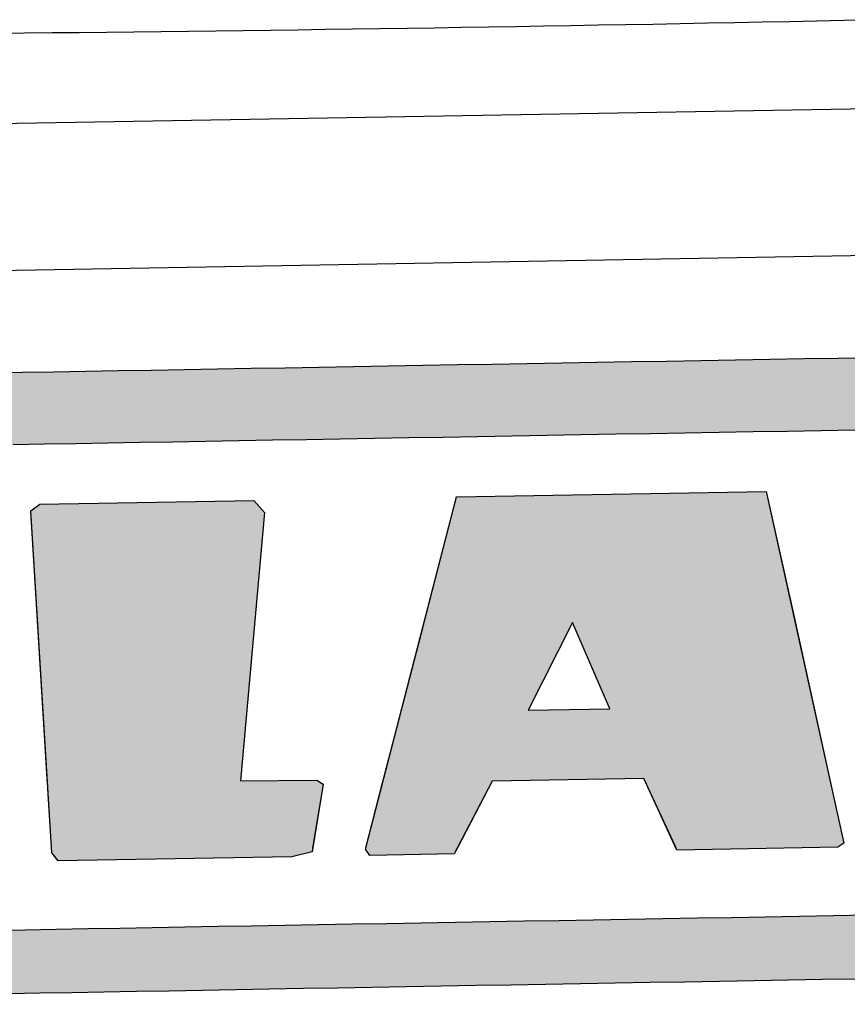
# Model space of a CAD drawing. Extents: x 562 to 7231, y 5817 to 11976.
# Tile 20 of 58: x 3268 to 3437, y 8144 to 8345. Entities that reach past the tile are written whole.
import ezdxf

# ---------------------------------------------------------------- set-up
doc = ezdxf.new("R2010")
doc.units = 0
doc.layers.get('0').update_dxf_attribs({"linetype": 'CONTINUOUS'})
doc.layers.add('CAR', color=10, linetype='CONTINUOUS')
doc.layers.add('LOGO', color=7, linetype='CONTINUOUS')

# ---------------------------------------------------------------- blocks, each defined once
blk = doc.blocks.new('*U33')
at = {"layer": 'LOGO', "color": 8, "linetype": 'CONTINUOUS', "extrusion": (0, 0, -1)}
for points in [[(-2.698, 31.16), (-73.405, 30.582), (-1.413, 30.582)], [(-3.351, 31.226), (-72.119, 31.16), (-2.698, 31.16)], [(-2.698, 31.16), (-72.119, 31.16), (-73.405, 30.582)], [(-3.351, 31.226), (-71.417, 31.226), (-72.119, 31.16)], [(-1.413, 30.582), (-74.315, 29.53), (-0.502, 29.53)], [(-1.413, 30.582), (-73.405, 30.582), (-74.315, 29.53)], [(-0.502, 29.53), (-74.438, 29.093), (-0.38, 29.093)], [(-0.502, 29.53), (-74.315, 29.53), (-74.438, 29.093)], [(-0.488, 14.811), (-74.153, 14.36), (-0.664, 14.36)], [(-0.488, 14.811), (-74.329, 14.811), (-74.153, 14.36)], [(-0.664, 14.36), (-73.146, 13.4), (-1.671, 13.4)], [(-0.664, 14.36), (-74.153, 14.36), (-73.146, 13.4)], [(-1.671, 13.4), (-71.797, 12.948), (-3.02, 12.948)], [(-1.671, 13.4), (-73.146, 13.4), (-71.797, 12.948)], [(-3.02, 12.948), (-71.454, 12.931), (-3.364, 12.931)], [(-3.02, 12.948), (-71.797, 12.948), (-71.454, 12.931)]]:
    blk.add_solid(points, dxfattribs=at)
blk = doc.blocks.new('*U35')
at = {"layer": 'LOGO', "color": 8, "linetype": 'CONTINUOUS'}
for p, q in [((21.971, 27.145), (22.239, 27.334)), ((28.548, 27.334), (28.71, 27.145)), ((21.979, 26.969), (21.971, 27.145)), ((22.328, 19.08), (21.979, 26.969)), ((28.86, 26.969), (28.011, 19.08)), ((28.71, 27.145), (28.86, 26.969)), ((22.329, 19.068), (22.328, 19.08)), ((22.334, 18.947), (22.329, 19.068)), ((22.418, 17.062), (22.334, 18.947)), ((28.011, 19.08), (30.258, 19.068)), ((30.441, 18.947), (30.1, 17.062)), ((30.258, 19.068), (30.441, 18.947)), ((22.499, 16.954), (22.418, 17.062)), ((22.6, 16.819), (22.499, 16.954)), ((30.081, 16.954), (29.488, 16.819)), ((30.1, 17.062), (30.081, 16.954))]:
    blk.add_line(p, q, dxfattribs=at)
at = {"layer": 'LOGO', "color": 8, "linetype": 'CONTINUOUS', "extrusion": (0, 0, -1)}
for points in [[(-22.239, 27.334), (-28.71, 27.145), (-21.971, 27.145)], [(-22.239, 27.334), (-28.548, 27.334), (-28.71, 27.145)], [(-21.971, 27.145), (-28.86, 26.969), (-21.979, 26.969)], [(-21.971, 27.145), (-28.71, 27.145), (-28.86, 26.969)], [(-21.979, 26.969), (-28.011, 19.08), (-22.328, 19.08)], [(-21.979, 26.969), (-28.86, 26.969), (-28.011, 19.08)], [(-22.328, 19.08), (-30.258, 19.068), (-22.329, 19.068)], [(-22.328, 19.08), (-28.011, 19.08), (-30.258, 19.068)], [(-22.329, 19.068), (-30.441, 18.947), (-22.334, 18.947)], [(-22.329, 19.068), (-30.258, 19.068), (-30.441, 18.947)], [(-22.334, 18.947), (-30.1, 17.062), (-22.418, 17.062)], [(-22.334, 18.947), (-30.441, 18.947), (-30.1, 17.062)], [(-22.418, 17.062), (-30.081, 16.954), (-22.499, 16.954)], [(-22.418, 17.062), (-30.1, 17.062), (-30.081, 16.954)], [(-22.499, 16.954), (-29.488, 16.819), (-22.6, 16.819)], [(-22.499, 16.954), (-30.081, 16.954), (-29.488, 16.819)]]:
    blk.add_solid(points, dxfattribs=at)
blk = doc.blocks.new('*U36')
at = {"layer": 'LOGO', "color": 8, "linetype": 'CONTINUOUS'}
for p, q in [((33.478, 23.574), (34.521, 27.334)), ((43.647, 27.334), (44.41, 23.574)), ((32.768, 21.013), (33.478, 23.574)), ((37.871, 23.574), (36.518, 21.013)), ((38.93, 21.013), (37.871, 23.574)), ((44.41, 23.574), (44.93, 21.013)), ((32.195, 18.947), (32.768, 21.013)), ((44.93, 21.013), (45.349, 18.947)), ((31.656, 17.002), (32.195, 18.947)), ((32.195, 18.947), (32.195, 18.947)), ((35.424, 18.947), (34.369, 17.002)), ((40.78, 16.941), (39.894, 18.947)), ((45.349, 18.947), (45.349, 18.947)), ((45.349, 18.947), (45.757, 16.941)), ((31.778, 16.819), (31.656, 17.002)), ((34.369, 17.002), (34.27, 16.819)), ((40.834, 16.819), (40.78, 16.941)), ((45.757, 16.941), (45.575, 16.819))]:
    blk.add_line(p, q, dxfattribs=at)
at = {"layer": 'LOGO', "color": 8, "linetype": 'CONTINUOUS', "extrusion": (0, 0, -1)}
for points in [[(-34.521, 27.334), (-44.41, 23.574), (-33.478, 23.574)], [(-34.521, 27.334), (-43.647, 27.334), (-44.41, 23.574)], [(-33.478, 23.574), (-36.518, 21.013), (-32.768, 21.013)], [(-33.478, 23.574), (-37.871, 23.574), (-36.518, 21.013)], [(-37.871, 23.574), (-44.93, 21.013), (-38.93, 21.013)], [(-37.871, 23.574), (-44.41, 23.574), (-44.93, 21.013)], [(-32.768, 21.013), (-45.349, 18.947), (-32.195, 18.947)], [(-32.768, 21.013), (-44.93, 21.013), (-45.349, 18.947)], [(-32.195, 18.947), (-34.369, 17.002), (-31.656, 17.002)], [(-32.195, 18.947), (-35.424, 18.947), (-32.195, 18.947)], [(-32.195, 18.947), (-39.894, 18.947), (-35.424, 18.947)], [(-32.195, 18.947), (-35.424, 18.947), (-34.369, 17.002)], [(-39.894, 18.947), (-45.349, 18.947), (-39.894, 18.947)], [(-39.894, 18.947), (-45.349, 18.947), (-45.349, 18.947)], [(-39.894, 18.947), (-45.757, 16.941), (-40.78, 16.941)], [(-39.894, 18.947), (-45.349, 18.947), (-45.757, 16.941)], [(-31.656, 17.002), (-34.27, 16.819), (-31.778, 16.819)], [(-31.656, 17.002), (-34.369, 17.002), (-34.27, 16.819)], [(-40.78, 16.941), (-45.575, 16.819), (-40.834, 16.819)], [(-40.78, 16.941), (-45.757, 16.941), (-45.575, 16.819)]]:
    blk.add_solid(points, dxfattribs=at)
blk = doc.blocks.new('KLAUS')
at = {"layer": 'LOGO'}
for points in [[(22.418, 17.062), (21.971, 27.145), (22.239, 27.334), (28.548, 27.334), (28.86, 26.969), (28.011, 19.08), (30.258, 19.068), (30.441, 18.947), (30.081, 16.954), (29.488, 16.819), (22.6, 16.819), (22.418, 17.062), (22.418, 17.062)], [(34.521, 27.334), (43.647, 27.334), (45.757, 16.941), (45.575, 16.819), (40.834, 16.819), (39.894, 18.947), (35.424, 18.947), (34.27, 16.819), (31.778, 16.819), (31.656, 17.002), (34.521, 27.334), (34.521, 27.334)], [(36.518, 21.013), (38.93, 21.013), (37.871, 23.574), (36.518, 21.013), (36.518, 21.013)]]:
    blk.add_lwpolyline(points, dxfattribs=at)
for points in [[(20.876, 31.226, 0), (21.794, 31.226, 0), (22.725, 31.226, 0), (23.668, 31.226, 0), (24.623, 31.226, 0), (25.588, 31.226, 0), (26.563, 31.226, 0), (27.547, 31.226, 0), (28.539, 31.226, 0), (29.538, 31.226, 0), (30.544, 31.226, 0), (31.555, 31.226, 0), (32.572, 31.226, 0), (33.592, 31.226, 0), (34.615, 31.226, 0), (35.64, 31.226, 0), (36.667, 31.226, 0), (37.694, 31.226, 0), (38.721, 31.226, 0), (39.747, 31.226, 0), (40.772, 31.226, 0), (41.793, 31.226, 0), (42.811, 31.226, 0), (43.824, 31.226, 0), (44.833, 31.226, 0), (45.835, 31.226, 0), (46.83, 31.226, 0)], [(46.057, 12.931, 0), (45.056, 12.931, 0), (44.049, 12.931, 0), (43.036, 12.931, 0), (42.02, 12.931, 0), (40.999, 12.931, 0), (39.975, 12.931, 0), (38.949, 12.931, 0), (37.922, 12.931, 0), (36.895, 12.931, 0), (35.868, 12.931, 0), (34.842, 12.931, 0), (33.819, 12.931, 0), (32.798, 12.931, 0), (31.781, 12.931, 0), (30.768, 12.931, 0), (29.761, 12.931, 0), (28.761, 12.931, 0), (27.767, 12.931, 0), (26.781, 12.931, 0), (25.804, 12.931, 0), (24.836, 12.931, 0), (23.879, 12.931, 0), (22.933, 12.931, 0), (21.999, 12.931, 0), (21.078, 12.931, 0)], [(20.68, 14.811, 0), (21.586, 14.811, 0), (22.505, 14.811, 0), (23.437, 14.811, 0), (24.38, 14.811, 0), (25.334, 14.811, 0), (26.298, 14.811, 0), (27.271, 14.811, 0), (28.253, 14.811, 0), (29.242, 14.811, 0), (30.237, 14.811, 0), (31.239, 14.811, 0), (32.245, 14.811, 0), (33.255, 14.811, 0), (34.269, 14.811, 0), (35.286, 14.811, 0), (36.304, 14.811, 0), (37.323, 14.811, 0), (38.342, 14.811, 0), (39.36, 14.811, 0), (40.377, 14.811, 0), (41.391, 14.811, 0), (42.402, 14.811, 0), (43.409, 14.811, 0), (44.411, 14.811, 0), (45.407, 14.811, 0), (46.397, 14.811, 0)], [(46.287, 29.093, 0), (45.297, 29.093, 0), (44.3, 29.093, 0), (43.297, 29.093, 0), (42.29, 29.093, 0), (41.278, 29.093, 0), (40.264, 29.093, 0), (39.247, 29.093, 0), (38.229, 29.093, 0), (37.21, 29.093, 0), (36.191, 29.093, 0), (35.173, 29.093, 0), (34.157, 29.093, 0), (33.143, 29.093, 0), (32.133, 29.093, 0), (31.127, 29.093, 0), (30.126, 29.093, 0), (29.131, 29.093, 0), (28.143, 29.093, 0), (27.163, 29.093, 0), (26.191, 29.093, 0), (25.228, 29.093, 0), (24.275, 29.093, 0), (23.333, 29.093, 0), (22.402, 29.093, 0), (21.484, 29.093, 0)]]:
    blk.add_polyline3d(points, dxfattribs=at)
at = {"layer": 'LOGO', "color": 8, "linetype": 'CONTINUOUS'}
for name in ['*U33', '*U35', '*U36']:
    blk.add_blockref(name, (0, 0), dxfattribs=at)

msp = doc.modelspace()

# ---------------------------------------------------------------- linework, layer by layer
for p, q in [((1732.775, 8297.073), (4392.087, 8343.491)), ((4387.611, 8313.408), (1732.775, 8267.068))]:
    msp.add_line(p, q)
at = {"layer": 'CAR'}
msp.add_polyline3d([(3263.87, 8342.26, 0), (3269.45, 8342.32, 0), (3275.03, 8342.37, 0), (3280.61, 8342.43, 0), (3286.19, 8342.49, 0), (3291.77, 8342.56, 0), (3297.35, 8342.62, 0), (3302.93, 8342.69, 0), (3308.5, 8342.76, 0), (3314.08, 8342.83, 0), (3319.66, 8342.9, 0), (3325.24, 8342.97, 0), (3330.82, 8343.05, 0), (3336.4, 8343.13, 0), (3341.98, 8343.21, 0), (3347.55, 8343.29, 0), (3353.13, 8343.38, 0), (3358.71, 8343.47, 0), (3364.29, 8343.55, 0), (3369.87, 8343.65, 0), (3375.44, 8343.74, 0), (3381.02, 8343.83, 0), (3386.6, 8343.93, 0), (3392.18, 8344.03, 0), (3397.76, 8344.13, 0), (3403.34, 8344.23, 0), (3408.91, 8344.34, 0), (3414.49, 8344.45, 0), (3420.07, 8344.55, 0), (3425.65, 8344.67, 0), (3431.23, 8344.78, 0), (3436.8, 8344.89, 0), (3442.38, 8345.01, 0)], dxfattribs=at)

# ---------------------------------------------------------------- block references
at = {"xscale": 6.929133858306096, "yscale": 6.929133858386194, "zscale": 6.929133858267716, "rotation": 0.9999999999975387}
msp.add_blockref('KLAUS', (3121.803, 8054.093), dxfattribs=at)

doc.saveas('drawing.dxf')
